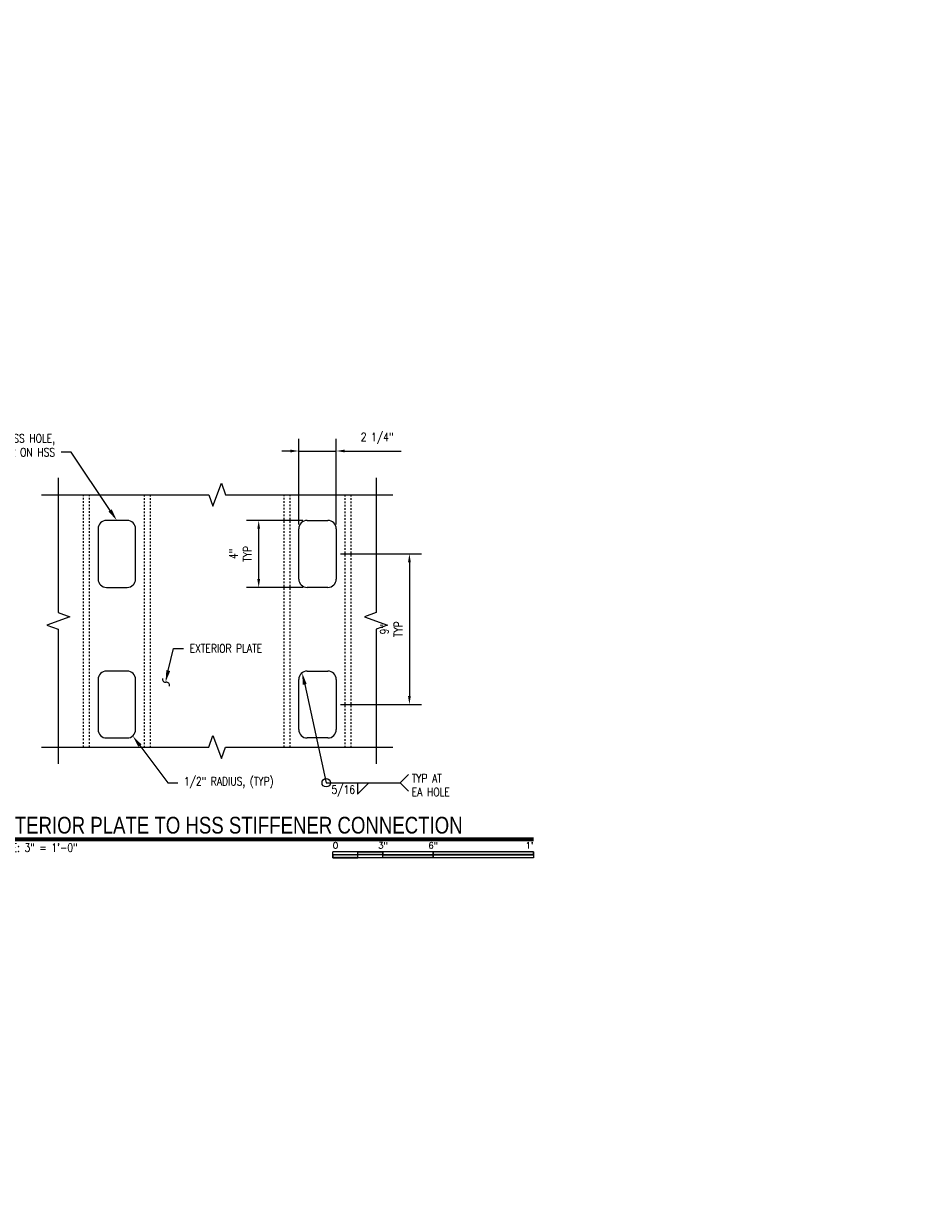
# Model space of a CAD drawing. Header units: inches. Extents: x -39 to 824, y 5 to 218.
# Tile 8 of 13: x 135 to 189, y 54 to 124. Entities that reach past the tile are written whole.
import ezdxf
from ezdxf import colors
from ezdxf.entities.mleader import LeaderData, LeaderLine
from ezdxf.enums import TextEntityAlignment as Align
from ezdxf.math import Vec2, Vec3

# ---------------------------------------------------------------- set-up
doc = ezdxf.new("R2010")
doc.units = ezdxf.units.IN
doc.header["$MEASUREMENT"] = 0
doc.linetypes.add('Hidden 3_32_', pattern=[0.140625, 0.09375, -0.046875])
for name, color, linetype in [('A-DETL-HDLN', 3, 'Hidden 3_32_'), ('A-DETL-THIN', 1, 'Continuous'), ('G-ANNO-TEXT', 2, 'Continuous'), ('S-ANNO-DIMS', 1, 'Continuous'), ('S-ANNO-NOTE', 2, 'Continuous'), ('S-ANNO-SYMB', 2, 'Continuous')]:
    doc.layers.add(name, color=color, linetype=linetype)
doc.styles.add('Annotative', font='romans.shx', dxfattribs={"width": 0.8, "height": 0.125})
doc.styles.add('Arial', font='romans.shx', dxfattribs={"width": 0.8})
doc.styles.add('TITLES', font='swiss.ttf', dxfattribs={"width": 0.8, "height": 0.25})
doc.dimstyles.new('Annotative', dxfattribs={"dimscale": 0, "dimtxt": 0.125, "dimasz": 0.125, "dimexe": 0.18, "dimexo": 0.0625, "dimgap": 0.09375, "dimtad": 1, "dimdec": 3, "dimzin": 3, "dimdsep": 46, "dimlunit": 4, "dimtxsty": 'Annotative', "dimcen": 0.09, "dimclrt": 2, "dimazin": 2, "dimtfac": 1, "dimtdec": 3, "dimtmove": 0, "dimatfit": 0, "dimfxl": 1, "dimtfill": 1, "dimfrac": 2, "dimtolj": 1, "dimtzin": 0, "dimarcsym": 0})

# ---------------------------------------------------------------- blocks, each defined once
blk = doc.blocks.new('*U24')
for points in [[(-3, -0.281), (-2.625, -0.281), (-2.625, -0.234), (-3, -0.234)], [(-2.625, -0.188), (-2.25, -0.188), (-2.25, -0.234), (-2.625, -0.234)], [(-2.25, -0.235), (-1.5, -0.235), (-1.5, -0.281), (-2.25, -0.281)], [(-1.5, -0.234), (0, -0.234), (0, -0.187), (-1.5, -0.187)]]:
    blk.add_hatch(color=256).paths.add_polyline_path(points)
for p, q in [((0, -0.187), (-3, -0.187)), ((-3, -0.281), (-3, -0.187)), ((0, -0.234), (-3, -0.234)), ((0, -0.281), (-3, -0.281)), ((-2.625, -0.281), (-2.625, -0.188)), ((-2.25, -0.281), (-2.25, -0.188)), ((-1.5, -0.281), (-1.5, -0.188)), ((0, -0.187), (0, -0.281))]:
    blk.add_line(p, q)
at = {"flags": 128}
for points in [[(-3, -0.281), (-2.625, -0.281), (-2.625, -0.234), (-3, -0.234), (-3, -0.281)], [(-2.625, -0.188), (-2.25, -0.188), (-2.25, -0.234), (-2.625, -0.234), (-2.625, -0.188)], [(-2.25, -0.235), (-1.5, -0.235), (-1.5, -0.281), (-2.25, -0.281), (-2.25, -0.235)], [(-1.5, -0.234), (0, -0.234), (0, -0.187), (-1.5, -0.187), (-1.5, -0.234)]]:
    blk.add_lwpolyline(points, close=True, dxfattribs=at)
at = {"style": 'Arial'}
blk.add_text('0', height=0.0937, dxfattribs=at).set_placement((-3, -0.094), align=Align.MIDDLE_LEFT)
for s, p in [('3"', (-2.25, -0.094)), ('6"', (-1.5, -0.094))]:
    blk.add_text(s, height=0.0937, dxfattribs=at).set_placement(p, align=Align.MIDDLE_CENTER)
blk.add_text("1'", height=0.0937, dxfattribs=at).set_placement((0, -0.094), align=Align.MIDDLE_RIGHT)
blk = doc.blocks.new('*D33')
at = {"layer": 'Defpoints', "color": 0, "transparency": 16777216}
for p in [(153.256, 98.188), (151.006, 93.538), (153.256, 93.538)]:
    blk.add_point(p, dxfattribs=at)
at = {"layer": 'S-ANNO-DIMS', "color": 0, "lineweight": -2, "transparency": 16777216}
for p, q in [((151.006, 93.788), (151.006, 98.908)), ((153.256, 93.788), (153.256, 98.908)), ((150.506, 98.188), (150.006, 98.188)), ((151.006, 98.188), (153.256, 98.188)), ((153.756, 98.188), (157.139, 98.188))]:
    blk.add_line(p, q, dxfattribs=at)
at = {"layer": 'S-ANNO-DIMS', "color": 0, "transparency": 16777216}
for points in [[(150.506, 98.271), (150.506, 98.104), (151.006, 98.188)], [(153.756, 98.271), (153.756, 98.104), (153.256, 98.188)]]:
    blk.add_solid(points, dxfattribs=at)
at = {"layer": 'S-ANNO-DIMS', "color": 2, "lineweight": -3, "transparency": 16777216, "insert": (155.697, 98.944), "char_height": 0.5, "attachment_point": 5, "style": 'Annotative'}
blk.add_mtext('\\A1;2 1/4"', dxfattribs=at)
blk = doc.blocks.new('HDR-Si_Weld-Symbol - Bottom-1969904-DETAIL AT BOTTOM OF DOOR')
at = {"layer": 'S-ANNO-NOTE'}
for p, q in [((0.671, 0), (0.796, 0.125)), ((-0.437, 0), (0.671, 0)), ((0.031, -0.169), (0.2, 0)), ((0.031, 0), (0.031, -0.169)), ((0.671, 0), (0.796, -0.125))]:
    blk.add_line(p, q, dxfattribs=at)
blk.add_circle((-0.437, 0), 0.0625, dxfattribs=at)
blk = doc.blocks.new('*U3')
at = {"linetype": 'Continuous', "lineweight": 70}
blk.add_line((1.125, 0.625), (9.5, 0.625), dxfattribs=at)
at = {"lineweight": 70}
blk.add_circle((0.812, 0.625), 0.312, dxfattribs=at)
at = {"style": 'Arial'}
blk.add_attdef('DRAWING_AREA_TITLE', text='', height=0.187, dxfattribs=at).set_placement((1.374, 0.634), align=Align.BOTTOM_LEFT)
blk.add_attdef('X#', text='', height=0.187, dxfattribs=at).set_placement((0.812, 0.625), align=Align.MIDDLE_CENTER)
blk.add_attdef('SCALE:', text='', height=0.0938, dxfattribs=at).set_placement((1.374, 0.561), align=Align.TOP_LEFT)
blk = doc.blocks.new('*D42')
at = {"layer": 'Defpoints', "color": 0, "transparency": 16777216}
for p in [(148.614, 94.038), (151.506, 94.038), (151.506, 90.038)]:
    blk.add_point(p, dxfattribs=at)
at = {"layer": 'S-ANNO-DIMS', "color": 0, "lineweight": -2, "transparency": 16777216}
for p, q in [((151.256, 94.038), (147.894, 94.038)), ((148.614, 90.538), (148.614, 93.538)), ((151.256, 90.038), (147.894, 90.038))]:
    blk.add_line(p, q, dxfattribs=at)
at = {"layer": 'S-ANNO-DIMS', "color": 0, "transparency": 16777216}
for points in [[(148.53, 93.538), (148.697, 93.538), (148.614, 94.038)], [(148.53, 90.538), (148.697, 90.538), (148.614, 90.038)]]:
    blk.add_solid(points, dxfattribs=at)
at = {"layer": 'S-ANNO-DIMS', "color": 2, "transparency": 16777216, "insert": (147.524, 92.038), "char_height": 0.5, "attachment_point": 5, "rotation": 90, "style": 'Annotative', "bg_fill": 3, "box_fill_scale": 1.25, "bg_fill_color": 256, "bg_fill_true_color": 13158600, "bg_fill_transparency": 0}
blk.add_mtext('\\A1;4"\\PTYP', dxfattribs=at)
blk = doc.blocks.new('*D43')
at = {"layer": 'Defpoints', "color": 0, "transparency": 16777216}
for p in [(153.256, 92.038), (153.256, 83.038), (157.626, 83.038)]:
    blk.add_point(p, dxfattribs=at)
at = {"layer": 'S-ANNO-DIMS', "color": 0, "lineweight": -2, "transparency": 16777216}
for p, q in [((153.506, 92.038), (158.346, 92.038)), ((157.626, 91.538), (157.626, 83.538)), ((153.506, 83.038), (158.346, 83.038))]:
    blk.add_line(p, q, dxfattribs=at)
at = {"layer": 'S-ANNO-DIMS', "color": 0, "transparency": 16777216}
for points in [[(157.543, 91.538), (157.71, 91.538), (157.626, 92.038)], [(157.543, 83.538), (157.71, 83.538), (157.626, 83.038)]]:
    blk.add_solid(points, dxfattribs=at)
at = {"layer": 'S-ANNO-DIMS', "color": 2, "transparency": 16777216, "insert": (156.537, 87.538), "char_height": 0.5, "attachment_point": 5, "rotation": 90, "style": 'Annotative'}
blk.add_mtext('\\A1;9"\\PTYP', dxfattribs=at)

msp = doc.modelspace()

# ---------------------------------------------------------------- linework, layer by layer
at = {"layer": 'A-DETL-HDLN', "lineweight": -3}
for p, q in [((138.1306, 80.4979), (138.1306, 95.5772)), ((138.5056, 80.4979), (138.5056, 95.5772)), ((141.7556, 95.5772), (141.7556, 80.4979)), ((142.1306, 95.5772), (142.1306, 80.4979)), ((150.1306, 80.4979), (150.1306, 95.5772)), ((150.5056, 80.4979), (150.5056, 95.5772)), ((153.7556, 95.5772), (153.7556, 80.4979)), ((154.1306, 95.5772), (154.1306, 80.4979))]:
    msp.add_line(p, q, dxfattribs=at)
at = {"layer": 'A-DETL-THIN', "lineweight": -3}
for p, q in [((136.6306, 96.5772), (136.6306, 88.5375)), ((155.6306, 96.5772), (155.6306, 88.5375)), ((140.7556, 94.0375), (139.5056, 94.0375)), ((151.5056, 94.0375), (152.7556, 94.0375)), ((139.0056, 93.5375), (139.0056, 90.5375)), ((141.2556, 90.5375), (141.2556, 93.5375)), ((151.0056, 90.5375), (151.0056, 93.5375)), ((153.2556, 93.5375), (153.2556, 90.5375)), ((139.5056, 90.0375), (140.7556, 90.0375)), ((152.7556, 90.0375), (151.5056, 90.0375)), ((136.6306, 88.5375), (137.3174, 88.2875)), ((155.6306, 88.5375), (154.9437, 88.2875)), ((137.3174, 88.2875), (135.9437, 87.7875)), ((135.9437, 87.7875), (136.6306, 87.5375)), ((154.9437, 88.2875), (156.3174, 87.7875)), ((156.3174, 87.7875), (155.6306, 87.5375)), ((136.6306, 87.5375), (136.6306, 79.4979)), ((155.6306, 87.5375), (155.6306, 79.4979)), ((140.7556, 85.0375), (139.5056, 85.0375)), ((151.5056, 85.0375), (152.7556, 85.0375)), ((139.0056, 84.5375), (139.0056, 81.5375)), ((141.2556, 81.5375), (141.2556, 84.5375)), ((151.0056, 81.5375), (151.0056, 84.5375)), ((153.2556, 84.5375), (153.2556, 81.5375)), ((139.5056, 81.0375), (140.7556, 81.0375)), ((145.6306, 80.4979), (145.8806, 81.1847)), ((145.8806, 81.1847), (146.3806, 79.811)), ((152.7556, 81.0375), (151.5056, 81.0375)), ((135.6306, 80.4979), (145.6306, 80.4979)), ((146.3806, 79.811), (146.6306, 80.4979)), ((146.6306, 80.4979), (156.6306, 80.4979))]:
    msp.add_line(p, q, dxfattribs=at)
msp.add_lwpolyline([(135.6306, 95.5772), (145.6306, 95.5772), (145.8806, 94.8903), (146.3806, 96.264), (146.6306, 95.5772), (156.6306, 95.5772)], dxfattribs=at)
for centre, radius, start, end in [((139.5056, 93.5375), 0.5, 90, 180), ((140.7556, 93.5375), 0.5, 0, 90), ((151.5056, 93.5375), 0.5, 90, 180), ((152.7556, 93.5375), 0.5, 0, 90), ((139.5056, 90.5375), 0.5, 180, 270), ((140.7556, 90.5375), 0.5, 270, 0), ((151.5056, 90.5375), 0.5, 180, 270), ((152.7556, 90.5375), 0.5, 270, 0), ((139.5056, 84.5375), 0.5, 90, 180), ((140.7556, 84.5375), 0.5, 0, 90), ((151.5056, 84.5375), 0.5, 90, 180), ((152.7556, 84.5375), 0.5, 0, 90), ((143.0405, 84.5539), 0.1865, 166.019954, 279.307431), ((143.1008, 84.1857), 0.1865, 346.019954, 99.307431), ((139.5056, 81.5375), 0.5, 180, 270), ((140.7556, 81.5375), 0.5, 270, 0), ((151.5056, 81.5375), 0.5, 180, 270), ((152.7556, 81.5375), 0.5, 270, 0)]:
    msp.add_arc(centre, radius, start, end, dxfattribs=at)

# ---------------------------------------------------------------- block references
at = {"layer": 'S-ANNO-SYMB', "lineweight": -3}
ref = msp.add_blockref('*U3', (127.047, 72.4916), dxfattribs=dict(at, xscale=4, yscale=4, zscale=4))
ref.add_attrib('SCALE:', 'SCALE: 3" = 1\'-0"', dxfattribs={"layer": '0', "height": 0.5, "style": 'Annotative', "width": 0.796875}).set_placement((132.5442, 74.7339), align=Align.TOP_LEFT)
ref.add_attrib('DRAWING_AREA_TITLE', 'EXTERIOR PLATE TO HSS STIFFENER CONNECTION', dxfattribs={"layer": '0', "height": 1, "style": 'TITLES', "width": 0.796875}).set_placement((132.5442, 75.0272), align=Align.BOTTOM_LEFT)
ref.add_attrib('X#', 'C4', dxfattribs={"layer": '0', "height": 1, "style": 'TITLES', "width": 0.796875}).set_placement((130.297, 74.9916), align=Align.MIDDLE_CENTER)
at = {"layer": 'S-ANNO-SYMB', "lineweight": -3, "xscale": 4, "yscale": 4, "zscale": 4}
msp.add_blockref('*U24', (165.047, 74.9916), dxfattribs=at)

# ---------------------------------------------------------------- dimensions: what is measured, and where the dimension line sits
at = {"layer": 'S-ANNO-DIMS', "lineweight": -3}
dim = msp.add_linear_dim(base=(153.2556, 98.1877), p1=(151.0056, 93.5375), p2=(153.2556, 93.5375), angle=0, dimstyle='Annotative', override={"dimpost": '\\X', "dimtfill": 0}, dxfattribs=at)
dim.commit()
dim.dimension.update_dxf_attribs({"geometry": '*D33', "text_midpoint": (155.6972, 98.1877), "dimtype": 160})
at = {"layer": 'S-ANNO-DIMS'}
dim = msp.add_linear_dim(base=(157.6262, 83.0375), p1=(153.2556, 92.0375), p2=(153.2556, 83.0375), angle=90, text='<>\\PTYP', dimstyle='Annotative', override={"dimpost": '\\X', "dimtfill": 0}, dxfattribs=at)
dim.commit()
dim.dimension.update_dxf_attribs({"geometry": '*D43', "text_midpoint": (156.5369, 87.5375)})

# ---------------------------------------------------------------- leaders
at = {"layer": 'S-ANNO-NOTE', "lineweight": -3}
ml = msp.add_multileader_mtext('Standard', dxfattribs=at)
ml.set_content('\\pxt3.2,6.4,9.6,12.8,16,19.2,22.4,25.6,28.8,32,35.2,38.4,41.6,44.8,48,51.2,54.4,57.6,60.8,64,67.2,70.4,73.6,76.8,80,83.2,86.4,89.6,92.8,96,99.2,102.4;{\\C256;LEADING EDGE OF DOOR}', color=2, style='Annotative')
ml.set_leader_properties(color=1)
ml.build(insert=Vec2(0, 0))
ml.multileader.update_dxf_attribs({"text_right_attachment_type": 3, "dogleg_length": 0.36, "arrow_head_size": 2.16, "scale": 12})
ctx = ml.context
ctx.base_point, ctx.scale, ctx.char_height, ctx.arrow_head_size, ctx.landing_gap_size, ctx.plane_origin = Vec3(86.7124, 122.9626), 12, 1.5, 2.16, 1.08, Vec3(68.1672, 77.5153)
ctx.right_attachment = 3
notes = []
notes.append((ctx, [(0, (1, 1, 0), (84.8952, 122.9626), (1, 0), 1.8173, [(0, [(79.8099, 118.8203)], 0, [])])]))
ctx.mtext.insert, ctx.mtext.width, ctx.mtext.flow_direction = Vec3(87.7924, 123.7126), 14.037317, 5
ml = msp.add_multileader_mtext('Standard', dxfattribs=at)
ml.set_content('\\pxt3.2,6.4,9.6,12.8,16,19.2,22.4,25.6,28.8,32,35.2,38.4,41.6,44.8,48,51.2,54.4,57.6,60.8,64,67.2,70.4,73.6,76.8,80,83.2,86.4,89.6,92.8,96,99.2,102.4;{\\C256;BLOCKOUT FOR BMS}', color=2, style='Annotative')
ml.set_leader_properties(color=1)
ml.build(insert=Vec2(0, 0))
ml.multileader.update_dxf_attribs({"text_right_attachment_type": 3, "dogleg_length": 0.36, "arrow_head_size": 2.16, "scale": 12})
ctx = ml.context
ctx.base_point, ctx.scale, ctx.char_height, ctx.arrow_head_size, ctx.landing_gap_size, ctx.plane_origin = Vec3(58.4837, 104.2952), 12, 1.5, 2.16, 1.08, Vec3(39.9385, 58.8478)
ctx.right_attachment = 3
notes.append((ctx, [(0, (1, 1, 0), (56.6664, 104.2952), (1, 0), 1.8173, [(0, [(49.5331, 111.3985)], 0, [])])]))
ctx.mtext.insert, ctx.mtext.width, ctx.mtext.flow_direction = Vec3(59.5637, 105.0452), 14.037317, 5
ml = msp.add_multileader_mtext('Standard', dxfattribs=at)
ml.set_content('\\pxt3.2,6.4,9.6,12.8,16,19.2,22.4,25.6,28.8,32,35.2,38.4,41.6,44.8,48,51.2,54.4,57.6,60.8,64,67.2,70.4,73.6,76.8,80,83.2,86.4,89.6,92.8,96,99.2,102.4;{\\C256;WELDING ACCESS HOLE, \\PCENTER ON HSS}', color=2, style='Annotative')
ml.set_leader_properties(color=1)
ml.build(insert=Vec2(0, 0))
ml.multileader.update_dxf_attribs({"text_right_attachment_type": 3, "dogleg_length": 0.36, "arrow_head_size": 0.72, "scale": 4})
ctx = ml.context
ctx.base_point, ctx.scale, ctx.char_height, ctx.arrow_head_size, ctx.landing_gap_size, ctx.plane_origin = Vec3(128.898, 98.9444), 4, 0.5, 0.72, 0.36, Vec3(127.8201, 53.525)
ctx.right_attachment, ctx.text_align_type = 3, 2
notes.append((ctx, [(1, (1, 1, 0), (137.4047, 98.1111), (-1, 0), 0.6058, [(0, [(140.1306, 94.0375)], 0, [])])]))
ctx.mtext.insert, ctx.mtext.width, ctx.mtext.alignment, ctx.mtext.flow_direction = Vec3(136.4389, 99.1944), 7.989919, 3, 5
ml = msp.add_multileader_mtext('Standard', dxfattribs=at)
ml.set_content('\\pxt3.2,6.4,9.6,12.8,16,19.2,22.4,25.6,28.8,32,35.2,38.4,41.6,44.8,48,51.2,54.4,57.6,60.8,64,67.2,70.4,73.6,76.8,80,83.2,86.4,89.6,92.8,96,99.2,102.4;{\\C256;EXTERIOR PLATE}', color=2, style='Annotative')
ml.set_leader_properties(color=1)
ml.build(insert=Vec2(0, 0))
ml.multileader.update_dxf_attribs({"text_right_attachment_type": 3, "dogleg_length": 0.36, "arrow_head_size": 0.72, "scale": 4})
ctx = ml.context
ctx.base_point, ctx.scale, ctx.char_height, ctx.arrow_head_size, ctx.landing_gap_size, ctx.plane_origin = Vec3(144.1267, 86.388), 4, 0.5, 0.72, 0.36, Vec3(128.5701, 40.9407)
ctx.right_attachment = 3
notes.append((ctx, [(0, (1, 1, 0), (143.521, 86.388), (1, 0), 0.6058, [(0, [(143.0405, 84.3674)], 0, [])])]))
ctx.mtext.insert, ctx.mtext.width, ctx.mtext.flow_direction = Vec3(144.4867, 86.638), 14.084866, 5
ml = msp.add_multileader_mtext('Standard', dxfattribs=at)
ml.set_content('{\\C256;1/2" RADIUS, (TYP)}', color=2, style='Annotative')
ml.set_leader_properties(color=1)
ml.build(insert=Vec2(0, 0))
ml.multileader.update_dxf_attribs({"text_right_attachment_type": 3, "dogleg_length": 0.36, "arrow_head_size": 0.72, "scale": 4})
ctx = ml.context
ctx.base_point, ctx.scale, ctx.char_height, ctx.arrow_head_size, ctx.landing_gap_size, ctx.plane_origin = Vec3(143.7793, 78.365), 4, 0.5, 0.72, 0.36, Vec3(126.4456, 32.9177)
ctx.right_attachment = 3
notes.append((ctx, [(0, (1, 1, 0), (143.1735, 78.365), (1, 0), 0.6058, [(0, [(141.0803, 81.1573)], 0, [])])]))
ctx.mtext.insert, ctx.mtext.width, ctx.mtext.flow_direction = Vec3(144.1393, 78.6983), 6.010378, 5
ml = msp.add_multileader_mtext('Standard', dxfattribs=at)
ml.set_content('{\\C256;STL PL 1/4" THK, TYP}', color=2, style='Annotative')
ml.set_leader_properties(color=1)
ml.build(insert=Vec2(0, 0))
ml.multileader.update_dxf_attribs({"text_right_attachment_type": 3, "dogleg_length": 0.36, "arrow_head_size": 0.72, "scale": 4})
ctx = ml.context
ctx.base_point, ctx.scale, ctx.char_height, ctx.arrow_head_size, ctx.landing_gap_size, ctx.plane_origin = Vec3(111.6258, 59.1276), 4, 0.5, 0.72, 0.36, Vec3(94.2921, 104.5749)
ctx.right_attachment = 3
notes.append((ctx, [(0, (1, 1, 0), (111.02, 59.1276), (1, 0), 0.6058, [(0, [(108.2857, 55.4534), (110.0211, 56.1365)], 0, [])])]))
ctx.mtext.insert, ctx.mtext.width, ctx.mtext.flow_direction = Vec3(111.9858, 59.4609), 8.867773, 5
ml = msp.add_multileader_mtext('Standard', dxfattribs=at)
ml.set_content('\\pxt3.2,6.4,9.6,12.8,16,19.2,22.4,25.6,28.8,32,35.2,38.4,41.6,44.8,48,51.2,54.4,57.6,60.8,64,67.2,70.4,73.6,76.8,80,83.2,86.4,89.6,92.8,96,99.2,102.4;{\\C256;DISCONTINUE EXPANDED MTL AT BMS BLOCKOUT}', color=2, style='Annotative')
ml.set_leader_properties(color=1)
ml.build(insert=Vec2(0, 0))
ml.multileader.update_dxf_attribs({"text_right_attachment_type": 3, "dogleg_length": 0.36, "arrow_head_size": 0.72, "scale": 4})
ctx = ml.context
ctx.base_point, ctx.scale, ctx.char_height, ctx.arrow_head_size, ctx.landing_gap_size, ctx.plane_origin = Vec3(116.7841, 54.0269), 4, 0.5, 0.72, 0.36, Vec3(99.4504, 99.4742)
ctx.right_attachment = 3
notes.append((ctx, [(0, (1, 1, 0), (116.1783, 54.0269), (1, 0), 0.6058, [(1, [(112.1133, 55.601)], 0, [])])]))
ctx.mtext.insert, ctx.mtext.width, ctx.mtext.flow_direction = Vec3(117.1441, 54.2769), 6.631138, 5
for ctx, leaders in notes:
    for number, flags, end, landing, length, lines in leaders:
        leader = LeaderData()
        leader.index, (leader.has_last_leader_line, leader.has_dogleg_vector, leader.attachment_direction) = number, flags
        leader.last_leader_point, leader.dogleg_vector, leader.dogleg_length = Vec3(end), Vec3(landing), length
        for number, points, colour, breaks in lines:
            line = LeaderLine()
            line.index, line.vertices, line.color, line.breaks = number, Vec3.list(points), colors.encode_raw_color(colour), breaks
            leader.lines.append(line)
        ctx.leaders.append(leader)

# ---------------------------------------------------------------- next in the draw order: texts
at = {"layer": 'G-ANNO-TEXT', "lineweight": -3, "char_height": 0.5, "line_spacing_factor": 0.981704, "style": 'Annotative', "bg_fill": 2}
for s, insert, width, attachment_point in [('\\pxt3.2,6.4,9.6,12.8,16,19.2,22.4,25.6,28.8,32,35.2,38.4,41.6,44.8,48,51.2,54.4,57.6,60.8,64,67.2,70.4,73.6,76.8,80,83.2,86.4,89.6,92.8,96,99.2,102.4;TYP AT\\PEA HOLE', (157.7657, 78.2182), 3.308038, 4), ('\\pxqr,t3.2,6.4,9.6,12.8,16,19.2,22.4,25.6,28.8,32,35.2,38.4,41.6,44.8,48,51.2,54.4,57.6,60.8,64,67.2,70.4,73.6,76.8,80,83.2,86.4,89.6,92.8,96,99.2,102.4;5/16', (154.3715, 78.204), 1.254627, 3)]:
    msp.add_mtext(s, dxfattribs=dict(at, insert=insert, width=width, attachment_point=attachment_point))

# ---------------------------------------------------------------- next in the draw order: dimensions: what is measured, and where the dimension line sits
at = {"layer": 'S-ANNO-DIMS'}
dim = msp.add_linear_dim(base=(148.6138, 94.0375), p1=(151.5056, 90.0375), p2=(151.5056, 94.0375), angle=90, text='<>\\PTYP', dimstyle='Annotative', override={"dimpost": '\\X'}, dxfattribs=at)
dim.commit()
dim.dimension.update_dxf_attribs({"geometry": '*D42', "text_midpoint": (147.5245, 92.0375)})

# ---------------------------------------------------------------- next in the draw order: block references
at = {"layer": 'S-ANNO-NOTE', "lineweight": -3, "xscale": 4, "yscale": 4, "zscale": 4}
msp.add_blockref('HDR-Si_Weld-Symbol - Bottom-1969904-DETAIL AT BOTTOM OF DOOR', (154.3975, 78.365), dxfattribs=at)

# ---------------------------------------------------------------- next in the draw order: leaders
at = {"layer": 'S-ANNO-NOTE', "lineweight": -3}
ml = msp.add_multileader_mtext('Standard', dxfattribs=at)
ml.set_content('\\pxqr,t3.2,6.4,9.6,12.8,16,19.2,22.4,25.6,28.8,32,35.2,38.4,41.6,44.8,48,51.2,54.4,57.6,60.8,64,67.2,70.4,73.6,76.8,80,83.2,86.4,89.6,92.8,96,99.2,102.4;{\\C256; }', color=2, style='Annotative')
ml.set_leader_properties(color=256)
ml.build(insert=Vec2(0, 0))
ml.multileader.update_dxf_attribs({"text_right_attachment_type": 3, "dogleg_length": 0.36, "arrow_head_size": 0.72, "scale": 4})
ctx = ml.context
ctx.base_point, ctx.scale, ctx.char_height, ctx.arrow_head_size, ctx.landing_gap_size, ctx.plane_origin = Vec3(152.8631, 78.365), 4, 0.5, 0.72, 0.36, Vec3(159.4374, 42.1044)
ctx.right_attachment = 3
notes = []
notes.append((ctx, [(1, (1, 1, 0), (152.6475, 78.365), (1, 0), 0.2156, [(0, [(151.213, 84.943)], 0, [])])]))
ctx.mtext.insert, ctx.mtext.width, ctx.mtext.flow_direction = Vec3(153.2231, 78.615), 8.086308, 5
for ctx, leaders in notes:
    for number, flags, end, landing, length, lines in leaders:
        leader = LeaderData()
        leader.index, (leader.has_last_leader_line, leader.has_dogleg_vector, leader.attachment_direction) = number, flags
        leader.last_leader_point, leader.dogleg_vector, leader.dogleg_length = Vec3(end), Vec3(landing), length
        for number, points, colour, breaks in lines:
            line = LeaderLine()
            line.index, line.vertices, line.color, line.breaks = number, Vec3.list(points), colors.encode_raw_color(colour), breaks
            leader.lines.append(line)
        ctx.leaders.append(leader)

doc.saveas('drawing.dxf')
